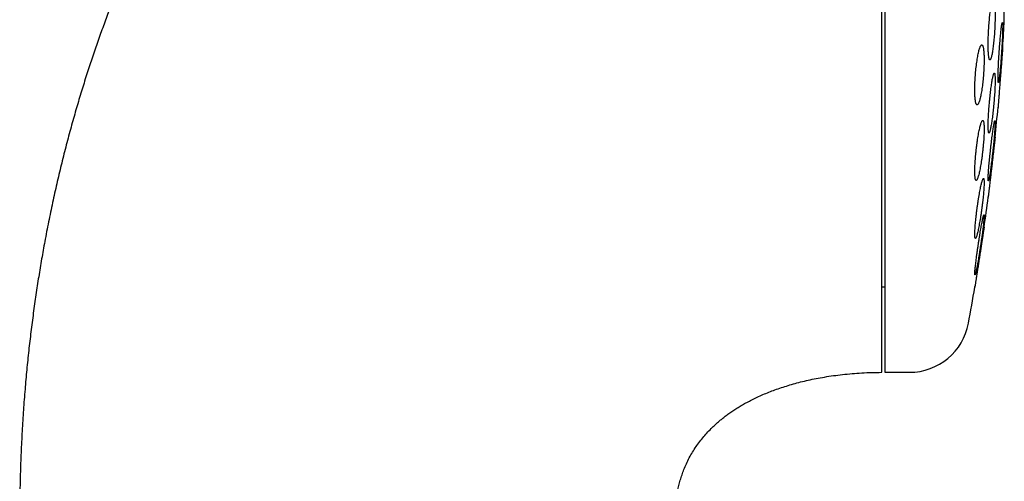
# Model space of a CAD drawing. Header units: millimetres. Extents: x 8 to 820, y 12 to 745.
# Tile 53 of 56: x 606 to 639, y 710 to 725. Entities that reach past the tile are written whole.
import ezdxf

# ---------------------------------------------------------------- set-up
doc = ezdxf.new("R2010")
doc.units = ezdxf.units.MM

msp = doc.modelspace()

# ---------------------------------------------------------------- linework, layer by layer
at = {"color": 7, "linetype": 'Continuous', "lineweight": 30}
for p, q in [((634.532, 745.199), (634.532, 713.199)), ((638.518, 724.949), (638.518, 733.449)), ((634.432, 716.049), (634.532, 716.049)), ((634.532, 713.199), (635.358, 713.199))]:
    msp.add_line(p, q, dxfattribs=at)
for centre, radius, start, end in [((559.068, 729.199), 79.564, 356.27884, 356.93802), ((559.068, 729.199), 79.564, 354.11072, 354.8347), ((559.068, 729.199), 79.564, 351.9341, 352.66126), ((559.068, 729.199), 79.564, 349.60133, 350.47715), ((635.358, 715.199), 2, 270, 349.6013)]:
    msp.add_arc(centre, radius, start, end, dxfattribs=at)
for points, knots in [([(634.432, 745.199), (634.269, 745.198), (633.947, 745.196), (633.468, 745.182), (632.996, 745.161), (632.532, 745.131), (632.076, 745.093), (631.602, 745.046), (631.11, 744.987), (630.602, 744.915), (630.104, 744.834), (629.613, 744.744), (629.129, 744.646), (628.652, 744.538), (628.186, 744.423), (627.73, 744.302), (627.284, 744.173), (626.847, 744.039), (626.421, 743.899), (626.005, 743.753), (625.599, 743.603), (625.202, 743.448), (624.815, 743.289), (624.439, 743.128), (624.073, 742.963), (623.719, 742.797), (623.374, 742.628), (623.015, 742.447), (622.646, 742.251), (622.267, 742.042), (621.899, 741.831), (621.542, 741.618), (621.196, 741.405), (620.853, 741.185), (620.515, 740.961), (620.18, 740.731), (619.857, 740.502), (619.545, 740.275), (619.244, 740.048), (618.955, 739.824), (618.676, 739.602), (618.404, 739.379), (618.138, 739.156), (617.879, 738.933), (617.631, 738.715), (617.394, 738.501), (617.167, 738.291), (616.951, 738.087), (616.745, 737.889), (616.548, 737.696), (616.361, 737.509), (616.179, 737.324), (615.998, 737.136), (615.801, 736.928), (615.587, 736.698), (615.356, 736.444), (615.119, 736.177), (614.882, 735.904), (614.646, 735.625), (614.412, 735.341), (614.173, 735.045), (613.93, 734.737), (613.684, 734.416), (613.434, 734.082), (613.188, 733.744), (612.947, 733.404), (612.711, 733.061), (612.473, 732.707), (612.233, 732.34), (611.992, 731.961), (611.75, 731.569), (611.508, 731.165), (611.265, 730.747), (611.022, 730.316), (610.78, 729.872), (610.538, 729.413), (610.302, 728.95), (610.071, 728.483), (609.847, 728.012), (609.624, 727.528), (609.404, 727.031), (609.193, 726.536), (608.991, 726.046), (608.798, 725.56), (608.608, 725.063), (608.422, 724.554), (608.239, 724.037), (608.062, 723.511), (607.889, 722.978), (607.72, 722.432), (607.555, 721.872), (607.393, 721.296), (607.236, 720.704), (607.084, 720.1), (606.938, 719.483), (606.798, 718.854), (606.665, 718.213), (606.544, 717.587), (606.434, 716.977), (606.336, 716.386), (606.243, 715.784), (606.157, 715.173), (606.077, 714.552), (606.004, 713.922), (605.939, 713.281), (605.879, 712.621), (605.827, 711.94), (605.784, 711.239), (605.749, 710.526), (605.724, 709.804), (605.708, 709.07), (605.706, 708.578), (605.705, 708.33)], [0, 0, 0, 0, 0.009367, 0.018585, 0.027658, 0.036589, 0.045384, 0.054044, 0.064084, 0.073949, 0.083642, 0.093169, 0.102724, 0.112116, 0.121347, 0.130422, 0.139344, 0.148117, 0.156744, 0.165209, 0.173533, 0.181719, 0.189769, 0.197685, 0.205331, 0.212851, 0.220246, 0.227518, 0.236015, 0.24434, 0.252494, 0.260479, 0.268295, 0.275944, 0.283936, 0.291738, 0.29935, 0.306771, 0.314003, 0.321045, 0.327897, 0.334558, 0.341332, 0.347897, 0.35425, 0.360393, 0.366324, 0.372043, 0.377548, 0.382839, 0.387915, 0.392801, 0.397792, 0.402969, 0.40931, 0.415914, 0.422783, 0.429917, 0.43676, 0.443834, 0.451142, 0.458686, 0.466467, 0.474489, 0.482752, 0.490542, 0.498539, 0.506745, 0.515163, 0.523795, 0.532642, 0.541707, 0.550993, 0.560501, 0.570234, 0.580194, 0.590385, 0.600206, 0.610237, 0.620478, 0.630933, 0.641604, 0.651472, 0.661521, 0.671753, 0.682171, 0.692774, 0.703372, 0.714154, 0.725121, 0.736275, 0.747852, 0.759627, 0.771603, 0.783782, 0.796166, 0.808756, 0.821554, 0.832926, 0.844461, 0.856159, 0.868023, 0.880054, 0.892253, 0.904622, 0.917162, 0.930484, 0.943998, 0.957705, 0.971606, 0.985704, 1, 1, 1, 1]), ([(634.432, 713.202), (634.432, 713.206), (634.432, 713.215), (634.432, 713.245), (634.432, 713.287), (634.432, 713.343), (634.432, 713.412), (634.432, 713.495), (634.432, 713.591), (634.432, 713.7), (634.432, 713.822), (634.432, 713.957), (634.432, 714.105), (634.432, 714.265), (634.432, 714.438), (634.432, 714.623), (634.432, 714.821), (634.432, 715.031), (634.432, 715.253), (634.432, 715.486), (634.432, 715.731), (634.432, 715.986), (634.432, 716.253), (634.432, 716.531), (634.432, 716.82), (634.432, 717.12), (634.432, 717.43), (634.432, 717.749), (634.432, 718.078), (634.432, 718.416), (634.432, 718.762), (634.432, 719.118), (634.432, 719.483), (634.432, 719.856), (634.432, 720.237), (634.432, 720.626), (634.432, 721.021), (634.432, 721.422), (634.432, 721.83), (634.432, 722.244), (634.432, 722.665), (634.432, 723.092), (634.432, 723.525), (634.432, 723.961), (634.432, 724.401), (634.432, 724.845), (634.432, 725.292), (634.432, 725.743), (634.432, 726.198), (634.432, 726.656), (634.432, 727.116), (634.432, 727.577), (634.432, 728.039), (634.432, 728.501), (634.432, 728.964), (634.432, 729.427), (634.432, 729.891), (634.432, 730.355), (634.432, 730.818), (634.432, 731.279), (634.432, 731.738), (634.432, 732.194), (634.432, 732.648), (634.432, 733.099), (634.432, 733.547), (634.432, 733.844), (634.432, 733.992)], [0, 0, 0, 0, 0.015673, 0.031306, 0.046912, 0.062505, 0.078096, 0.093701, 0.109331, 0.125, 0.140675, 0.15631, 0.171917, 0.187509, 0.203101, 0.218704, 0.234333, 0.25, 0.265675, 0.28131, 0.296917, 0.312509, 0.328101, 0.343704, 0.359333, 0.375, 0.390675, 0.40631, 0.421917, 0.437509, 0.453101, 0.468704, 0.484333, 0.5, 0.515675, 0.53131, 0.546917, 0.562509, 0.578101, 0.593704, 0.609333, 0.625, 0.640675, 0.65631, 0.671917, 0.687509, 0.703101, 0.718704, 0.734333, 0.75, 0.765675, 0.78131, 0.796917, 0.812509, 0.828101, 0.843704, 0.859333, 0.875, 0.890673, 0.906306, 0.921912, 0.937505, 0.953096, 0.968701, 0.984331, 1, 1, 1, 1]), ([(638.154, 725.617), (638.15, 725.615), (638.142, 725.613), (638.13, 725.593), (638.117, 725.562), (638.104, 725.518), (638.091, 725.463), (638.078, 725.397), (638.065, 725.321), (638.053, 725.236), (638.041, 725.143), (638.03, 725.043), (638.019, 724.938), (638.01, 724.829), (638.002, 724.717), (637.994, 724.604), (637.989, 724.491), (637.984, 724.38), (637.981, 724.273), (637.98, 724.169), (637.98, 724.072), (637.981, 723.981), (637.984, 723.899), (637.988, 723.826), (637.994, 723.762), (638.001, 723.709), (638.009, 723.667), (638.018, 723.638), (638.028, 723.62), (638.039, 723.615), (638.05, 723.622), (638.063, 723.642), (638.075, 723.674), (638.088, 723.719), (638.102, 723.774), (638.115, 723.841), (638.127, 723.918), (638.14, 724.003), (638.152, 724.097), (638.163, 724.197), (638.173, 724.302), (638.182, 724.412), (638.191, 724.524), (638.198, 724.637), (638.203, 724.749), (638.208, 724.86), (638.21, 724.968), (638.212, 725.07), (638.212, 725.167), (638.21, 725.258), (638.207, 725.339), (638.203, 725.412), (638.198, 725.475), (638.191, 725.527), (638.183, 725.568), (638.174, 725.597), (638.164, 725.614), (638.157, 725.616), (638.154, 725.617)], [0, 0, 0, 0, 0.018027, 0.036112, 0.054139, 0.072164, 0.090247, 0.108272, 0.126328, 0.144442, 0.162498, 0.180521, 0.198603, 0.216626, 0.234552, 0.252536, 0.270462, 0.28827, 0.306136, 0.323944, 0.341667, 0.359446, 0.377169, 0.394874, 0.412636, 0.430342, 0.448106, 0.465926, 0.483691, 0.501563, 0.519492, 0.537365, 0.555349, 0.57339, 0.591375, 0.609425, 0.627533, 0.645584, 0.663625, 0.681724, 0.699765, 0.717726, 0.735744, 0.753704, 0.771548, 0.78945, 0.807293, 0.825037, 0.842837, 0.860581, 0.878284, 0.896043, 0.913746, 0.931485, 0.949281, 0.96702, 0.98351, 1, 1, 1, 1]), ([(638.454, 724.861), (638.452, 724.859), (638.449, 724.857), (638.443, 724.837), (638.437, 724.806), (638.43, 724.763), (638.423, 724.708), (638.415, 724.643), (638.406, 724.568), (638.398, 724.484), (638.389, 724.392), (638.38, 724.293), (638.372, 724.188), (638.363, 724.08), (638.355, 723.968), (638.347, 723.855), (638.34, 723.743), (638.333, 723.631), (638.327, 723.523), (638.322, 723.419), (638.317, 723.321), (638.314, 723.229), (638.311, 723.146), (638.309, 723.072), (638.308, 723.007), (638.309, 722.954), (638.31, 722.912), (638.312, 722.882), (638.315, 722.864), (638.319, 722.859), (638.324, 722.866), (638.33, 722.885), (638.336, 722.918), (638.343, 722.961), (638.35, 723.017), (638.358, 723.083), (638.367, 723.158), (638.375, 723.243), (638.384, 723.336), (638.393, 723.435), (638.402, 723.54), (638.41, 723.649), (638.418, 723.76), (638.426, 723.873), (638.433, 723.986), (638.44, 724.097), (638.446, 724.205), (638.451, 724.309), (638.456, 724.406), (638.459, 724.497), (638.462, 724.58), (638.463, 724.654), (638.464, 724.718), (638.464, 724.77), (638.463, 724.812), (638.46, 724.84), (638.457, 724.857), (638.455, 724.86), (638.454, 724.861)], [0, 0, 0, 0, 0.0178785, 0.0358143, 0.0536931, 0.0715697, 0.0895032, 0.1073801, 0.1252947, 0.1432663, 0.161181, 0.1791324, 0.197141, 0.2150924, 0.2330489, 0.2510628, 0.2690191, 0.2869465, 0.3049314, 0.3228585, 0.3407355, 0.3586697, 0.3765465, 0.3943739, 0.4122584, 0.4300858, 0.4478865, 0.4657439, 0.4835447, 0.5013529, 0.5192177, 0.5370262, 0.5548728, 0.5727761, 0.5906229, 0.6085221, 0.6264781, 0.6443774, 0.6623204, 0.6803205, 0.6982634, 0.7162222, 0.7342384, 0.752197, 0.7701365, 0.7881334, 0.8060726, 0.8239662, 0.841917, 0.8598104, 0.8776517, 0.8955501, 0.9133914, 0.9311972, 0.9490598, 0.9668656, 0.9834328, 1, 1, 1, 1]), ([(637.767, 724.117), (637.762, 724.115), (637.752, 724.113), (637.735, 724.093), (637.718, 724.061), (637.701, 724.017), (637.683, 723.962), (637.666, 723.895), (637.648, 723.818), (637.632, 723.733), (637.616, 723.639), (637.601, 723.538), (637.587, 723.432), (637.574, 723.322), (637.563, 723.21), (637.554, 723.096), (637.547, 722.984), (637.541, 722.873), (637.537, 722.766), (637.535, 722.663), (637.535, 722.566), (637.537, 722.477), (637.541, 722.395), (637.547, 722.322), (637.554, 722.26), (637.563, 722.207), (637.574, 722.166), (637.586, 722.137), (637.599, 722.12), (637.614, 722.115), (637.63, 722.122), (637.646, 722.142), (637.663, 722.175), (637.68, 722.22), (637.698, 722.276), (637.716, 722.343), (637.733, 722.42), (637.749, 722.506), (637.765, 722.601), (637.78, 722.702), (637.794, 722.808), (637.806, 722.918), (637.817, 723.031), (637.826, 723.144), (637.834, 723.257), (637.839, 723.367), (637.843, 723.475), (637.845, 723.577), (637.845, 723.673), (637.843, 723.762), (637.839, 723.843), (637.833, 723.915), (637.825, 723.978), (637.816, 724.029), (637.805, 724.069), (637.793, 724.097), (637.781, 724.114), (637.772, 724.116), (637.767, 724.117)], [0, 0, 0, 0, 0.018141, 0.036341, 0.054483, 0.072622, 0.090818, 0.108956, 0.12715, 0.145403, 0.163596, 0.181731, 0.199924, 0.218057, 0.236017, 0.254036, 0.271995, 0.289746, 0.307554, 0.325305, 0.342906, 0.360563, 0.378164, 0.395737, 0.413366, 0.43094, 0.448619, 0.466353, 0.484032, 0.501902, 0.519828, 0.537699, 0.555766, 0.573891, 0.591959, 0.610143, 0.628385, 0.646569, 0.664736, 0.682961, 0.701127, 0.719148, 0.737228, 0.755248, 0.773061, 0.790932, 0.808745, 0.826382, 0.844076, 0.861713, 0.879282, 0.896906, 0.914475, 0.932109, 0.949799, 0.967434, 0.983717, 1, 1, 1, 1]), ([(638.464, 724.035), (638.464, 724.034), (638.464, 724.033), (638.463, 724.022), (638.462, 724.005), (638.46, 723.98), (638.457, 723.949), (638.454, 723.912), (638.451, 723.868), (638.447, 723.818), (638.443, 723.763), (638.438, 723.703), (638.433, 723.638), (638.428, 723.568), (638.422, 723.496), (638.416, 723.419), (638.41, 723.34), (638.404, 723.258), (638.397, 723.175), (638.391, 723.092), (638.384, 723.007), (638.378, 722.922), (638.371, 722.839), (638.365, 722.757), (638.358, 722.676), (638.352, 722.598), (638.347, 722.524), (638.341, 722.453), (638.336, 722.386), (638.331, 722.324), (638.327, 722.267), (638.323, 722.216), (638.319, 722.17), (638.316, 722.13), (638.313, 722.097), (638.311, 722.071), (638.31, 722.052), (638.309, 722.04), (638.308, 722.034), (638.309, 722.035), (638.309, 722.035)], [0, 0, 0, 0, 0.026363, 0.052727, 0.079857, 0.106987, 0.13335, 0.159713, 0.18684, 0.213967, 0.240367, 0.266766, 0.293928, 0.32109, 0.347565, 0.37404, 0.40128, 0.428519, 0.455064, 0.481609, 0.508923, 0.536237, 0.562816, 0.589396, 0.616748, 0.6441, 0.670662, 0.697225, 0.724562, 0.7519, 0.778401, 0.804902, 0.832178, 0.859454, 0.885877, 0.912301, 0.939495, 0.96669, 0.993053, 1, 1, 1, 1]), ([(638.455, 723.921), (638.455, 723.924), (638.456, 723.931), (638.456, 723.936), (638.457, 723.939)], [0, 0, 0, 0, 0.400078, 1, 1, 1, 1]), ([(638.185, 723.179), (638.182, 723.177), (638.176, 723.175), (638.166, 723.155), (638.155, 723.124), (638.143, 723.081), (638.131, 723.026), (638.119, 722.96), (638.106, 722.885), (638.093, 722.8), (638.079, 722.708), (638.067, 722.608), (638.054, 722.503), (638.042, 722.394), (638.031, 722.282), (638.02, 722.169), (638.011, 722.056), (638.002, 721.944), (637.995, 721.836), (637.989, 721.732), (637.985, 721.634), (637.982, 721.543), (637.98, 721.46), (637.98, 721.387), (637.981, 721.323), (637.984, 721.27), (637.988, 721.229), (637.993, 721.199), (638, 721.182), (638.008, 721.177), (638.017, 721.184), (638.027, 721.204), (638.037, 721.236), (638.049, 721.28), (638.061, 721.335), (638.074, 721.402), (638.087, 721.478), (638.1, 721.563), (638.113, 721.656), (638.126, 721.756), (638.139, 721.861), (638.15, 721.971), (638.162, 722.083), (638.172, 722.196), (638.181, 722.309), (638.19, 722.42), (638.197, 722.528), (638.203, 722.632), (638.207, 722.729), (638.21, 722.82), (638.212, 722.902), (638.212, 722.975), (638.211, 723.038), (638.208, 723.09), (638.204, 723.131), (638.198, 723.159), (638.192, 723.176), (638.187, 723.178), (638.185, 723.179)], [0, 0, 0, 0, 0.017936, 0.035931, 0.053868, 0.0718, 0.08979, 0.107723, 0.125731, 0.143796, 0.161804, 0.17986, 0.197974, 0.21603, 0.234056, 0.252139, 0.270165, 0.288096, 0.306084, 0.324014, 0.341827, 0.359697, 0.377509, 0.395234, 0.413016, 0.43074, 0.448445, 0.466206, 0.483911, 0.501672, 0.519489, 0.53725, 0.555118, 0.573042, 0.59091, 0.608891, 0.626928, 0.644909, 0.662958, 0.681065, 0.699114, 0.717158, 0.735259, 0.753302, 0.771266, 0.789289, 0.807253, 0.825101, 0.843007, 0.860855, 0.878601, 0.896405, 0.914151, 0.931854, 0.949614, 0.967317, 0.983659, 1, 1, 1, 1]), ([(637.799, 721.597), (637.795, 721.596), (637.787, 721.594), (637.772, 721.574), (637.757, 721.542), (637.741, 721.499), (637.724, 721.444), (637.707, 721.378), (637.689, 721.302), (637.672, 721.217), (637.654, 721.123), (637.637, 721.023), (637.621, 720.917), (637.606, 720.807), (637.591, 720.694), (637.578, 720.58), (637.567, 720.467), (637.557, 720.356), (637.549, 720.247), (637.543, 720.144), (637.538, 720.047), (637.536, 719.957), (637.535, 719.875), (637.536, 719.802), (637.539, 719.739), (637.544, 719.687), (637.551, 719.646), (637.56, 719.617), (637.57, 719.6), (637.582, 719.596), (637.595, 719.603), (637.609, 719.623), (637.624, 719.656), (637.641, 719.7), (637.657, 719.755), (637.675, 719.822), (637.692, 719.898), (637.71, 719.984), (637.727, 720.078), (637.744, 720.179), (637.76, 720.285), (637.775, 720.395), (637.789, 720.508), (637.802, 720.622), (637.814, 720.735), (637.823, 720.847), (637.831, 720.954), (637.838, 721.057), (637.842, 721.154), (637.844, 721.244), (637.845, 721.325), (637.843, 721.397), (637.84, 721.46), (637.835, 721.511), (637.828, 721.551), (637.82, 721.578), (637.81, 721.594), (637.803, 721.596), (637.799, 721.597)], [0, 0, 0, 0, 0.018029, 0.036116, 0.054146, 0.072168, 0.090248, 0.108271, 0.126414, 0.144615, 0.162757, 0.180951, 0.199202, 0.217395, 0.235498, 0.25366, 0.271763, 0.289677, 0.307648, 0.325561, 0.343271, 0.361038, 0.378747, 0.39633, 0.413969, 0.431552, 0.449138, 0.46678, 0.484367, 0.502082, 0.519854, 0.53757, 0.555487, 0.57346, 0.591377, 0.609479, 0.627639, 0.645742, 0.663935, 0.682186, 0.700378, 0.718523, 0.736725, 0.754868, 0.772846, 0.790882, 0.808858, 0.826626, 0.844452, 0.86222, 0.879831, 0.897499, 0.91511, 0.932681, 0.950309, 0.967881, 0.983941, 1, 1, 1, 1]), ([(638.205, 721.587), (638.203, 721.586), (638.2, 721.584), (638.193, 721.564), (638.186, 721.533), (638.177, 721.49), (638.167, 721.436), (638.156, 721.371), (638.145, 721.296), (638.133, 721.212), (638.12, 721.12), (638.107, 721.022), (638.094, 720.917), (638.081, 720.808), (638.068, 720.697), (638.056, 720.583), (638.044, 720.47), (638.032, 720.358), (638.022, 720.25), (638.012, 720.145), (638.003, 720.047), (637.996, 719.955), (637.99, 719.871), (637.985, 719.797), (637.982, 719.733), (637.98, 719.68), (637.98, 719.638), (637.981, 719.608), (637.983, 719.59), (637.987, 719.585), (637.992, 719.593), (637.999, 719.612), (638.007, 719.644), (638.015, 719.688), (638.025, 719.743), (638.036, 719.808), (638.048, 719.884), (638.06, 719.968), (638.072, 720.061), (638.085, 720.16), (638.098, 720.265), (638.111, 720.374), (638.124, 720.486), (638.137, 720.599), (638.149, 720.712), (638.16, 720.824), (638.171, 720.932), (638.18, 721.036), (638.189, 721.134), (638.196, 721.226), (638.202, 721.308), (638.207, 721.382), (638.21, 721.446), (638.212, 721.498), (638.212, 721.539), (638.211, 721.567), (638.209, 721.584), (638.206, 721.586), (638.205, 721.587)], [0, 0, 0, 0, 0.01782, 0.035697, 0.053517, 0.071333, 0.089205, 0.107022, 0.124921, 0.142876, 0.160776, 0.17878, 0.196842, 0.214846, 0.232901, 0.251015, 0.26907, 0.287099, 0.305186, 0.323214, 0.34115, 0.359143, 0.377079, 0.394896, 0.412771, 0.430589, 0.448316, 0.4661, 0.483828, 0.501532, 0.519292, 0.536996, 0.554753, 0.572566, 0.590323, 0.608186, 0.626105, 0.643968, 0.661944, 0.679977, 0.697953, 0.716001, 0.734106, 0.752154, 0.770199, 0.788302, 0.806347, 0.824316, 0.842343, 0.860312, 0.878166, 0.896077, 0.91393, 0.93168, 0.949487, 0.967237, 0.983618, 1, 1, 1, 1]), ([(638.212, 721.035), (638.212, 721.034), (638.212, 721.033), (638.21, 721.022), (638.208, 721.005), (638.205, 720.98), (638.202, 720.95), (638.198, 720.913), (638.193, 720.869), (638.187, 720.819), (638.181, 720.765), (638.174, 720.705), (638.166, 720.64), (638.158, 720.571), (638.15, 720.498), (638.141, 720.423), (638.132, 720.343), (638.122, 720.261), (638.113, 720.179), (638.103, 720.095), (638.093, 720.01), (638.083, 719.925), (638.073, 719.841), (638.064, 719.759), (638.055, 719.678), (638.045, 719.6), (638.037, 719.525), (638.029, 719.454), (638.021, 719.387), (638.013, 719.324), (638.007, 719.267), (638.001, 719.216), (637.996, 719.17), (637.991, 719.13), (637.987, 719.097), (637.984, 719.071), (637.982, 719.052), (637.98, 719.039), (637.98, 719.034), (637.98, 719.036), (637.981, 719.041), (637.981, 719.047), (637.981, 719.048)], [0, 0, 0, 0, 0.024962, 0.049924, 0.075612, 0.101301, 0.126262, 0.151224, 0.176906, 0.202588, 0.227625, 0.252663, 0.278418, 0.304174, 0.329369, 0.354564, 0.380483, 0.406401, 0.431744, 0.457088, 0.483163, 0.509238, 0.534655, 0.560072, 0.586229, 0.612387, 0.637769, 0.663151, 0.689278, 0.715405, 0.740658, 0.765912, 0.791908, 0.817905, 0.842993, 0.868082, 0.893906, 0.919731, 0.944691, 0.969652, 0.995339, 1, 1, 1, 1]), ([(638.209, 721.009), (638.209, 721.011), (638.209, 721.014), (638.21, 721.016), (638.21, 721.017)], [0, 0, 0, 0, 0.344443, 1, 1, 1, 1]), ([(638.211, 721.028), (638.211, 721.029), (638.212, 721.035), (638.212, 721.035), (638.212, 721.035)], [0, 0, 0, 0, 0.05064, 1, 1, 1, 1]), ([(637.824, 719.664), (637.821, 719.663), (637.815, 719.661), (637.803, 719.641), (637.791, 719.61), (637.777, 719.567), (637.762, 719.512), (637.746, 719.447), (637.73, 719.372), (637.713, 719.288), (637.695, 719.195), (637.678, 719.096), (637.66, 718.99), (637.643, 718.881), (637.627, 718.768), (637.611, 718.654), (637.596, 718.54), (637.583, 718.428), (637.571, 718.319), (637.56, 718.215), (637.552, 718.117), (637.545, 718.026), (637.539, 717.943), (637.536, 717.87), (637.535, 717.807), (637.536, 717.754), (637.538, 717.713), (637.542, 717.684), (637.549, 717.667), (637.557, 717.663), (637.566, 717.67), (637.577, 717.69), (637.59, 717.722), (637.604, 717.766), (637.619, 717.821), (637.635, 717.886), (637.651, 717.962), (637.668, 718.047), (637.686, 718.14), (637.703, 718.24), (637.721, 718.345), (637.738, 718.455), (637.754, 718.568), (637.77, 718.682), (637.784, 718.796), (637.798, 718.908), (637.81, 719.016), (637.82, 719.12), (637.829, 719.218), (637.836, 719.309), (637.841, 719.391), (637.844, 719.463), (637.845, 719.526), (637.844, 719.577), (637.841, 719.618), (637.837, 719.645), (637.831, 719.661), (637.826, 719.663), (637.824, 719.664)], [0, 0, 0, 0, 0.017877, 0.035812, 0.053691, 0.071561, 0.089487, 0.107358, 0.125378, 0.143454, 0.161475, 0.17964, 0.197863, 0.216028, 0.234213, 0.252457, 0.270641, 0.28871, 0.306838, 0.324906, 0.342774, 0.3607, 0.378567, 0.39624, 0.413971, 0.431644, 0.449216, 0.466844, 0.484416, 0.50202, 0.51968, 0.537286, 0.555041, 0.572852, 0.590608, 0.608569, 0.626586, 0.644547, 0.662679, 0.680869, 0.699001, 0.717196, 0.735448, 0.753642, 0.771759, 0.789934, 0.808049, 0.825982, 0.843973, 0.861906, 0.879633, 0.897418, 0.915145, 0.932736, 0.950384, 0.967976, 0.983988, 1, 1, 1, 1]), ([(637.839, 718.449), (637.838, 718.448), (637.834, 718.446), (637.827, 718.426), (637.818, 718.395), (637.808, 718.353), (637.796, 718.299), (637.782, 718.234), (637.768, 718.16), (637.752, 718.077), (637.736, 717.985), (637.719, 717.887), (637.702, 717.782), (637.684, 717.673), (637.667, 717.561), (637.65, 717.448), (637.633, 717.334), (637.617, 717.222), (637.602, 717.112), (637.588, 717.007), (637.575, 716.908), (637.564, 716.816), (637.555, 716.732), (637.547, 716.658), (637.541, 716.594), (637.537, 716.541), (637.535, 716.499), (637.535, 716.47), (637.537, 716.452), (637.541, 716.447), (637.546, 716.455), (637.553, 716.474), (637.563, 716.506), (637.573, 716.549), (637.585, 716.604), (637.599, 716.669), (637.613, 716.744), (637.629, 716.828), (637.645, 716.92), (637.662, 717.019), (637.679, 717.123), (637.697, 717.232), (637.714, 717.345), (637.731, 717.458), (637.748, 717.572), (637.764, 717.684), (637.779, 717.793), (637.793, 717.898), (637.805, 717.997), (637.816, 718.088), (637.826, 718.171), (637.833, 718.245), (637.839, 718.309), (637.843, 718.361), (637.845, 718.402), (637.845, 718.43), (637.843, 718.446), (637.841, 718.448), (637.839, 718.449)], [0, 0, 0, 0, 0.0177273, 0.0355119, 0.0532399, 0.0709606, 0.0887373, 0.1064589, 0.1243182, 0.1422336, 0.1600937, 0.1781517, 0.1962667, 0.214325, 0.232506, 0.2507449, 0.2689255, 0.2870972, 0.3053272, 0.3234979, 0.3415292, 0.359619, 0.3776493, 0.3954729, 0.4133541, 0.431177, 0.4488194, 0.4665186, 0.4841611, 0.5017282, 0.5193513, 0.5369191, 0.5545467, 0.5722298, 0.5898584, 0.6076547, 0.6255069, 0.6433042, 0.6613063, 0.679365, 0.6973675, 0.7155238, 0.7337377, 0.7518938, 0.7700833, 0.7883312, 0.80652, 0.8246047, 0.8427479, 0.8608316, 0.8787204, 0.8966672, 0.9145551, 0.9322459, 0.9499937, 0.9676843, 0.9838421, 1, 1, 1, 1]), ([(637.845, 718.035), (637.844, 718.034), (637.844, 718.033), (637.843, 718.022), (637.84, 718.005), (637.836, 717.981), (637.832, 717.95), (637.826, 717.914), (637.819, 717.87), (637.812, 717.821), (637.803, 717.767), (637.794, 717.708), (637.784, 717.644), (637.774, 717.575), (637.762, 717.503), (637.751, 717.427), (637.738, 717.348), (637.726, 717.266), (637.713, 717.183), (637.7, 717.099), (637.687, 717.014), (637.674, 716.929), (637.661, 716.845), (637.648, 716.762), (637.635, 716.681), (637.623, 716.602), (637.611, 716.527), (637.6, 716.455), (637.59, 716.387), (637.58, 716.324), (637.571, 716.267), (637.563, 716.216), (637.556, 716.169), (637.55, 716.13), (637.545, 716.097), (637.541, 716.071), (637.538, 716.051), (637.536, 716.039), (637.535, 716.034), (637.535, 716.035), (637.537, 716.045), (637.538, 716.055), (637.54, 716.064), (637.54, 716.066)], [0, 0, 0, 0, 0.024175, 0.04835, 0.073231, 0.098111, 0.122285, 0.146459, 0.171328, 0.196198, 0.220501, 0.244804, 0.269798, 0.294792, 0.319366, 0.34394, 0.369213, 0.394486, 0.419316, 0.444147, 0.46969, 0.495234, 0.520194, 0.545155, 0.570843, 0.596531, 0.621434, 0.646336, 0.671974, 0.697612, 0.722292, 0.746971, 0.772384, 0.797797, 0.822189, 0.846582, 0.871697, 0.896811, 0.920983, 0.945155, 0.970032, 0.99491, 1, 1, 1, 1]), ([(637.841, 718.01), (637.841, 718.011), (637.841, 718.015), (637.842, 718.016), (637.842, 718.017)], [0, 0, 0, 0, 0.3456853, 1, 1, 1, 1]), ([(627.547, 708.33), (627.547, 708.352), (627.547, 708.39), (627.548, 708.44), (627.549, 708.478), (627.55, 708.509), (627.552, 708.57), (627.559, 708.698), (627.576, 708.883), (627.604, 709.093), (627.64, 709.288), (627.683, 709.474), (627.733, 709.652), (627.791, 709.829), (627.862, 710.014), (627.946, 710.204), (628.045, 710.399), (628.155, 710.586), (628.274, 710.765), (628.4, 710.935), (628.533, 711.097), (628.673, 711.25), (628.801, 711.378), (628.915, 711.483), (629.013, 711.569), (629.115, 711.653), (629.223, 711.738), (629.341, 711.825), (629.471, 711.915), (629.608, 712.004), (629.753, 712.092), (629.904, 712.179), (630.067, 712.265), (630.241, 712.351), (630.427, 712.437), (630.621, 712.519), (630.824, 712.598), (631.035, 712.673), (631.257, 712.745), (631.49, 712.814), (631.733, 712.879), (631.988, 712.939), (632.252, 712.995), (632.531, 713.045), (632.824, 713.09), (633.131, 713.128), (633.446, 713.159), (633.769, 713.181), (634.099, 713.196), (634.32, 713.198), (634.432, 713.199)], [0, 0, 0, 0, 0.006843, 0.012126, 0.015876, 0.018957, 0.022126, 0.035303, 0.059418, 0.081072, 0.102768, 0.122198, 0.141772, 0.161524, 0.181476, 0.204421, 0.227679, 0.250752, 0.273459, 0.295856, 0.317994, 0.339914, 0.36165, 0.375479, 0.389251, 0.402977, 0.417372, 0.432908, 0.449604, 0.467478, 0.484917, 0.50338, 0.522884, 0.543445, 0.565078, 0.587795, 0.610499, 0.634204, 0.658911, 0.684616, 0.711309, 0.738973, 0.767584, 0.79711, 0.828976, 0.861737, 0.895319, 0.929631, 0.964566, 1, 1, 1, 1])]:
    msp.add_open_spline(points, degree=3, knots=knots, dxfattribs=at)

doc.saveas('drawing.dxf')
